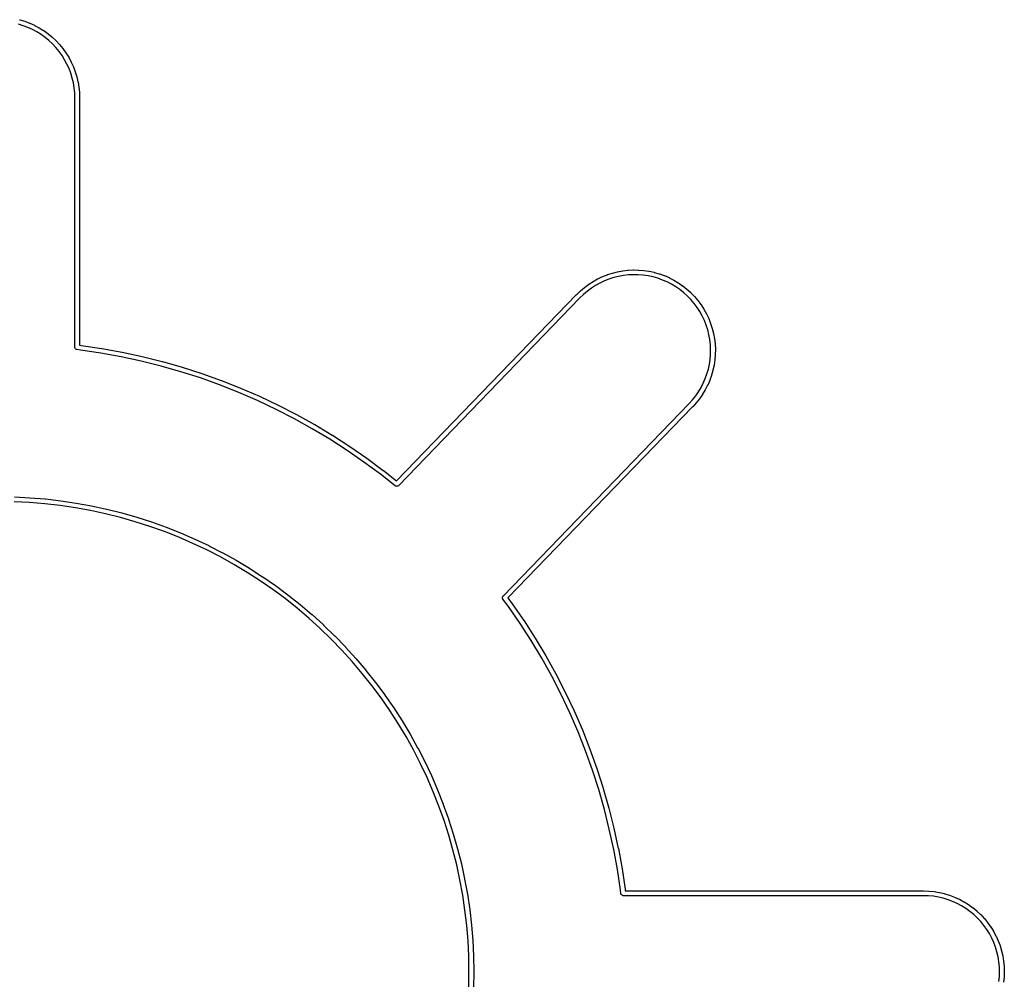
# Model space of a CAD drawing. Header units: inches. Extents: x 0.4 to 11.3, y -7.9 to -0.4.
# Tile 6 of 18: x 2.065 to 2.269, y -4.834 to -4.635. Entities that reach past the tile are written whole.
import ezdxf

# ---------------------------------------------------------------- set-up
doc = ezdxf.new("R2010")
doc.units = ezdxf.units.IN
doc.header["$MEASUREMENT"] = 0
doc.layers.add('Translucent', color=161, linetype='CONTINUOUS', true_color=0x5994dc)

msp = doc.modelspace()

# ---------------------------------------------------------------- linework, layer by layer
at = {"layer": 'Translucent', "linetype": 'CONTINUOUS'}
for p, q in [((2.06534, -4.63541), (2.06535, -4.63542)), ((2.06535, -4.63542), (2.06537, -4.63542)), ((2.06537, -4.63542), (2.06639, -4.63573)), ((2.06639, -4.63573), (2.0664, -4.63573)), ((2.0664, -4.63573), (2.06642, -4.63574)), ((2.06642, -4.63574), (2.06741, -4.63611)), ((2.06741, -4.63611), (2.06743, -4.63612)), ((2.06743, -4.63612), (2.06744, -4.63612)), ((2.06744, -4.63612), (2.06841, -4.63656)), ((2.06609, -4.63666), (2.0651, -4.63636)), ((2.06705, -4.63703), (2.06609, -4.63666)), ((2.06799, -4.63745), (2.06705, -4.63703)), ((2.0689, -4.63794), (2.06799, -4.63745)), ((2.06841, -4.63656), (2.06842, -4.63657)), ((2.06842, -4.63657), (2.06844, -4.63658)), ((2.06844, -4.63658), (2.06938, -4.63708)), ((2.06977, -4.63848), (2.0689, -4.63794)), ((2.06938, -4.63708), (2.06939, -4.63709)), ((2.06939, -4.63709), (2.0694, -4.63709)), ((2.0694, -4.63709), (2.07031, -4.63765)), ((2.07031, -4.63765), (2.07032, -4.63766)), ((2.07032, -4.63766), (2.07033, -4.63767)), ((2.07033, -4.63767), (2.0712, -4.63829)), ((2.0712, -4.63829), (2.07121, -4.6383)), ((2.07121, -4.6383), (2.07122, -4.63831)), ((2.07122, -4.63831), (2.07204, -4.63898)), ((2.07061, -4.63908), (2.06977, -4.63848)), ((2.07141, -4.63973), (2.07061, -4.63908)), ((2.07216, -4.64044), (2.07141, -4.63973)), ((2.07204, -4.63898), (2.07205, -4.639)), ((2.07205, -4.639), (2.07207, -4.63901)), ((2.07207, -4.63901), (2.07284, -4.63973)), ((2.07284, -4.63973), (2.07285, -4.63975)), ((2.07285, -4.63975), (2.07287, -4.63975)), ((2.07287, -4.63975), (2.07359, -4.64053)), ((2.07286, -4.64119), (2.07216, -4.64044)), ((2.07352, -4.64199), (2.07286, -4.64119)), ((2.07412, -4.64283), (2.07352, -4.64199)), ((2.07359, -4.64053), (2.0736, -4.64054)), ((2.0736, -4.64054), (2.07361, -4.64055)), ((2.07361, -4.64055), (2.07429, -4.64138)), ((2.07429, -4.64138), (2.0743, -4.64139)), ((2.0743, -4.64139), (2.07431, -4.6414)), ((2.07431, -4.6414), (2.07493, -4.64227)), ((2.07493, -4.64227), (2.07493, -4.64228)), ((2.07493, -4.64228), (2.07494, -4.64229)), ((2.07494, -4.64229), (2.07551, -4.64319)), ((2.07466, -4.6437), (2.07412, -4.64283)), ((2.07515, -4.64461), (2.07466, -4.6437)), ((2.07551, -4.64319), (2.07551, -4.64321)), ((2.07551, -4.64321), (2.07552, -4.64322)), ((2.07552, -4.64322), (2.07602, -4.64416)), ((2.07602, -4.64416), (2.07603, -4.64418)), ((2.07603, -4.64418), (2.07604, -4.64419)), ((2.07604, -4.64419), (2.07648, -4.64516)), ((2.07557, -4.64555), (2.07515, -4.64461)), ((2.07594, -4.64651), (2.07557, -4.64555)), ((2.07623, -4.6475), (2.07594, -4.64651)), ((2.07648, -4.64516), (2.07648, -4.64517)), ((2.07648, -4.64517), (2.07649, -4.64519)), ((2.07649, -4.64519), (2.07686, -4.64618)), ((2.07686, -4.64618), (2.07687, -4.6462)), ((2.07687, -4.6462), (2.07687, -4.64621)), ((2.07687, -4.64621), (2.07718, -4.64723)), ((2.07647, -4.6485), (2.07623, -4.6475)), ((2.07664, -4.64952), (2.07647, -4.6485)), ((2.07718, -4.64723), (2.07718, -4.64724)), ((2.07718, -4.64724), (2.07719, -4.64726)), ((2.07719, -4.64726), (2.07743, -4.64829)), ((2.07743, -4.64829), (2.07743, -4.64831)), ((2.07743, -4.64831), (2.07744, -4.64833)), ((2.07744, -4.64833), (2.07761, -4.64937)), ((2.07674, -4.65055), (2.07664, -4.64952)), ((2.07677, -4.65158), (2.07674, -4.65055)), ((2.07761, -4.64937), (2.07761, -4.64939)), ((2.07761, -4.64939), (2.07761, -4.64941)), ((2.07761, -4.64941), (2.07772, -4.65046)), ((2.07772, -4.65046), (2.07772, -4.65048)), ((2.07772, -4.65048), (2.07772, -4.6505)), ((2.07772, -4.6505), (2.07776, -4.65156)), ((2.07677, -4.70329), (2.07677, -4.65158)), ((2.07776, -4.65156), (2.07775, -4.65157)), ((2.07775, -4.65157), (2.07776, -4.65157)), ((2.07776, -4.65157), (2.07776, -4.70285)), ((2.19035, -4.68744), (2.19141, -4.68732)), ((2.19141, -4.68732), (2.19142, -4.68732)), ((2.19142, -4.68732), (2.19144, -4.68732)), ((2.19144, -4.68732), (2.1925, -4.68727)), ((2.1925, -4.68727), (2.19251, -4.68727)), ((2.19251, -4.68727), (2.19253, -4.68727)), ((2.19253, -4.68727), (2.19359, -4.68728)), ((2.19359, -4.68728), (2.19361, -4.68729)), ((2.19361, -4.68729), (2.19363, -4.68728)), ((2.19363, -4.68728), (2.19468, -4.68737)), ((2.1842, -4.68964), (2.18513, -4.68912)), ((2.18513, -4.68912), (2.18515, -4.68912)), ((2.18515, -4.68912), (2.18516, -4.68911)), ((2.18516, -4.68911), (2.18612, -4.68865)), ((2.18612, -4.68865), (2.18613, -4.68865)), ((2.18613, -4.68865), (2.18615, -4.68864)), ((2.18615, -4.68864), (2.18714, -4.68825)), ((2.18748, -4.68917), (2.18653, -4.68955)), ((2.18714, -4.68825), (2.18715, -4.68825)), ((2.18715, -4.68825), (2.18717, -4.68824)), ((2.18717, -4.68824), (2.18818, -4.68791)), ((2.18846, -4.68886), (2.18748, -4.68917)), ((2.18818, -4.68791), (2.1882, -4.68791)), ((2.1882, -4.68791), (2.18821, -4.6879)), ((2.18821, -4.6879), (2.18924, -4.68765)), ((2.18946, -4.6886), (2.18846, -4.68886)), ((2.18924, -4.68765), (2.18926, -4.68765)), ((2.18926, -4.68765), (2.18927, -4.68764)), ((2.18927, -4.68764), (2.19032, -4.68745)), ((2.19048, -4.68842), (2.18946, -4.6886)), ((2.19032, -4.68745), (2.19033, -4.68745)), ((2.19033, -4.68745), (2.19035, -4.68744)), ((2.1915, -4.6883), (2.19048, -4.68842)), ((2.19253, -4.68825), (2.1915, -4.6883)), ((2.19356, -4.68827), (2.19253, -4.68825)), ((2.19459, -4.68835), (2.19356, -4.68827)), ((2.19561, -4.6885), (2.19459, -4.68835)), ((2.19468, -4.68737), (2.1947, -4.68738)), ((2.1947, -4.68738), (2.19472, -4.68737)), ((2.19472, -4.68737), (2.19577, -4.68753)), ((2.19662, -4.68872), (2.19561, -4.6885)), ((2.19577, -4.68753), (2.19578, -4.68754)), ((2.19578, -4.68754), (2.1958, -4.68754)), ((2.1958, -4.68754), (2.19684, -4.68776)), ((2.19761, -4.689), (2.19662, -4.68872)), ((2.19684, -4.68776), (2.19685, -4.68777)), ((2.19685, -4.68777), (2.19687, -4.68777)), ((2.19687, -4.68777), (2.19789, -4.68806)), ((2.19858, -4.68935), (2.19761, -4.689)), ((2.19789, -4.68806), (2.19791, -4.68807)), ((2.19791, -4.68807), (2.19792, -4.68807)), ((2.19792, -4.68807), (2.19892, -4.68843)), ((2.19952, -4.68976), (2.19858, -4.68935)), ((2.19892, -4.68843), (2.19894, -4.68843)), ((2.19894, -4.68843), (2.19895, -4.68844)), ((2.19895, -4.68844), (2.19993, -4.68886)), ((2.19993, -4.68886), (2.19994, -4.68887)), ((2.19994, -4.68887), (2.19996, -4.68887)), ((2.19996, -4.68887), (2.2009, -4.68936)), ((2.2009, -4.68936), (2.20092, -4.68937)), ((2.20092, -4.68937), (2.20093, -4.68938)), ((2.18157, -4.69159), (2.18238, -4.6909)), ((2.18238, -4.6909), (2.18239, -4.6909)), ((2.18239, -4.6909), (2.1824, -4.69088)), ((2.1824, -4.69088), (2.18325, -4.69025)), ((2.18383, -4.69105), (2.183, -4.69166)), ((2.18325, -4.69025), (2.18327, -4.69024)), ((2.18327, -4.69024), (2.18328, -4.69023)), ((2.18328, -4.69023), (2.18417, -4.68966)), ((2.18469, -4.69049), (2.18383, -4.69105)), ((2.18417, -4.68966), (2.18419, -4.68965)), ((2.18419, -4.68965), (2.1842, -4.68964)), ((2.18559, -4.68999), (2.18469, -4.69049)), ((2.18653, -4.68955), (2.18559, -4.68999)), ((2.20044, -4.69023), (2.19952, -4.68976)), ((2.20132, -4.69076), (2.20044, -4.69023)), ((2.20093, -4.68938), (2.20184, -4.68992)), ((2.20217, -4.69134), (2.20132, -4.69076)), ((2.20184, -4.68992), (2.20186, -4.68993)), ((2.20186, -4.68993), (2.20187, -4.68994)), ((2.20187, -4.68994), (2.20274, -4.69054)), ((2.20298, -4.69198), (2.20217, -4.69134)), ((2.20274, -4.69054), (2.20276, -4.69055)), ((2.20276, -4.69055), (2.20277, -4.69056)), ((2.20277, -4.69056), (2.2036, -4.69122)), ((2.2036, -4.69122), (2.20361, -4.69124)), ((2.20361, -4.69124), (2.20363, -4.69124)), ((2.20363, -4.69124), (2.20442, -4.69196)), ((2.14343, -4.73098), (2.18077, -4.69236)), ((2.18147, -4.69306), (2.14383, -4.73198)), ((2.18077, -4.69236), (2.18078, -4.69235)), ((2.18077, -4.69236), (2.18077, -4.69236)), ((2.18078, -4.69235), (2.18154, -4.69161)), ((2.18222, -4.69233), (2.18147, -4.69306)), ((2.18154, -4.69161), (2.18156, -4.6916)), ((2.18156, -4.6916), (2.18157, -4.69159)), ((2.183, -4.69166), (2.18222, -4.69233)), ((2.20374, -4.69268), (2.20298, -4.69198)), ((2.20446, -4.69342), (2.20374, -4.69268)), ((2.20442, -4.69196), (2.20442, -4.69197)), ((2.20442, -4.69197), (2.20444, -4.69198)), ((2.20444, -4.69198), (2.20518, -4.69274)), ((2.20513, -4.6942), (2.20446, -4.69342)), ((2.20518, -4.69274), (2.20519, -4.69276)), ((2.20519, -4.69276), (2.2052, -4.69277)), ((2.2052, -4.69277), (2.20589, -4.69358)), ((2.20574, -4.69503), (2.20513, -4.6942)), ((2.2063, -4.69589), (2.20574, -4.69503)), ((2.20589, -4.69358), (2.20589, -4.69359)), ((2.20589, -4.69359), (2.20591, -4.6936)), ((2.20591, -4.6936), (2.20654, -4.69446)), ((2.20654, -4.69446), (2.20655, -4.69447)), ((2.20655, -4.69447), (2.20656, -4.69448)), ((2.20656, -4.69448), (2.20714, -4.69537)), ((2.20714, -4.69537), (2.20714, -4.69539)), ((2.20714, -4.69539), (2.20715, -4.6954)), ((2.20715, -4.6954), (2.20767, -4.69633)), ((2.2068, -4.6968), (2.2063, -4.69589)), ((2.20724, -4.69773), (2.2068, -4.6968)), ((2.20767, -4.69633), (2.20767, -4.69635)), ((2.20767, -4.69635), (2.20768, -4.69636)), ((2.20768, -4.69636), (2.20814, -4.69732)), ((2.20814, -4.69732), (2.20814, -4.69734)), ((2.20814, -4.69734), (2.20815, -4.69735)), ((2.20815, -4.69735), (2.20854, -4.69834)), ((2.20762, -4.69868), (2.20724, -4.69773)), ((2.20794, -4.69967), (2.20762, -4.69868)), ((2.20854, -4.69834), (2.20854, -4.69835)), ((2.20854, -4.69835), (2.20855, -4.69837)), ((2.20855, -4.69837), (2.20888, -4.69938)), ((2.20888, -4.69938), (2.20888, -4.6994)), ((2.20888, -4.6994), (2.20889, -4.69941)), ((2.20889, -4.69941), (2.20915, -4.70044)), ((2.20819, -4.70067), (2.20794, -4.69967)), ((2.20837, -4.70168), (2.20819, -4.70067)), ((2.20915, -4.70044), (2.20915, -4.70046)), ((2.20915, -4.70046), (2.20915, -4.70047)), ((2.20915, -4.70047), (2.20934, -4.70152)), ((2.20934, -4.70152), (2.20934, -4.70153)), ((2.20934, -4.70153), (2.20935, -4.70155)), ((2.20935, -4.70155), (2.20947, -4.70261)), ((2.07679, -4.7034), (2.07677, -4.70329)), ((2.07679, -4.70342), (2.07679, -4.7034)), ((2.0768, -4.70344), (2.07679, -4.70342)), ((2.07681, -4.70348), (2.0768, -4.70344)), ((2.07692, -4.70359), (2.07681, -4.70348)), ((2.07702, -4.70372), (2.07692, -4.70359)), ((2.07776, -4.70285), (2.0781, -4.70289)), ((2.0781, -4.70289), (2.07811, -4.70289)), ((2.07811, -4.70289), (2.07812, -4.70289)), ((2.07812, -4.70289), (2.08234, -4.70352)), ((2.08234, -4.70352), (2.08235, -4.70352)), ((2.08235, -4.70352), (2.08236, -4.70352)), ((2.08236, -4.70352), (2.08655, -4.70429)), ((2.20849, -4.7027), (2.20837, -4.70168)), ((2.20854, -4.70373), (2.20849, -4.7027)), ((2.20947, -4.70261), (2.20947, -4.70262)), ((2.20947, -4.70262), (2.20947, -4.70264)), ((2.20947, -4.70264), (2.20952, -4.7037)), ((2.07706, -4.70373), (2.07702, -4.70372)), ((2.07708, -4.70374), (2.07706, -4.70373)), ((2.0771, -4.70374), (2.07708, -4.70374)), ((2.07721, -4.70378), (2.0771, -4.70374)), ((2.07798, -4.70387), (2.07721, -4.70378)), ((2.08219, -4.70449), (2.07798, -4.70387)), ((2.08637, -4.70525), (2.08219, -4.70449)), ((2.09053, -4.70615), (2.08637, -4.70525)), ((2.08655, -4.70429), (2.08656, -4.70429)), ((2.08656, -4.70429), (2.08657, -4.70429)), ((2.08657, -4.70429), (2.09074, -4.70519)), ((2.09074, -4.70519), (2.09075, -4.70519)), ((2.09075, -4.70519), (2.09076, -4.70519)), ((2.09076, -4.70519), (2.0949, -4.70623)), ((2.20844, -4.70579), (2.20852, -4.70476)), ((2.20852, -4.70476), (2.20854, -4.70373)), ((2.20951, -4.70483), (2.20942, -4.70589)), ((2.20951, -4.70479), (2.2095, -4.70481)), ((2.2095, -4.70481), (2.20951, -4.70483)), ((2.20953, -4.70373), (2.20951, -4.70479)), ((2.20952, -4.7037), (2.20952, -4.70372)), ((2.20952, -4.70372), (2.20953, -4.70373)), ((2.09465, -4.70718), (2.09053, -4.70615)), ((2.09874, -4.70835), (2.09465, -4.70718)), ((2.0949, -4.70623), (2.0949, -4.70623)), ((2.0949, -4.70623), (2.09491, -4.70623)), ((2.09491, -4.70623), (2.09902, -4.70741)), ((2.09902, -4.70741), (2.09902, -4.70741)), ((2.09902, -4.70741), (2.09903, -4.70741)), ((2.09903, -4.70741), (2.10309, -4.70872)), ((2.20807, -4.70782), (2.20829, -4.70681)), ((2.20829, -4.70681), (2.20844, -4.70579)), ((2.20926, -4.707), (2.20903, -4.70804)), ((2.20942, -4.70592), (2.20926, -4.70697)), ((2.20926, -4.70697), (2.20926, -4.70698)), ((2.20926, -4.70698), (2.20926, -4.707)), ((2.20942, -4.70589), (2.20942, -4.7059)), ((2.20942, -4.7059), (2.20942, -4.70592)), ((2.10279, -4.70965), (2.09874, -4.70835)), ((2.10679, -4.71108), (2.10279, -4.70965)), ((2.10309, -4.70872), (2.1031, -4.70872)), ((2.1031, -4.70872), (2.10311, -4.70872)), ((2.10311, -4.70872), (2.10713, -4.71016)), ((2.20744, -4.70978), (2.20779, -4.70881)), ((2.20779, -4.70881), (2.20807, -4.70782)), ((2.20872, -4.70912), (2.20836, -4.71012)), ((2.20873, -4.70909), (2.20872, -4.70911)), ((2.20872, -4.70911), (2.20872, -4.70912)), ((2.20902, -4.70807), (2.20873, -4.70909)), ((2.20903, -4.70804), (2.20902, -4.70805)), ((2.20902, -4.70805), (2.20902, -4.70807)), ((2.11074, -4.71265), (2.10679, -4.71108)), ((2.10713, -4.71016), (2.10713, -4.71016)), ((2.10713, -4.71016), (2.10714, -4.71016)), ((2.10714, -4.71016), (2.11111, -4.71173)), ((2.11111, -4.71173), (2.11112, -4.71174)), ((2.11112, -4.71174), (2.11113, -4.71174)), ((2.11113, -4.71174), (2.11504, -4.71344)), ((2.20603, -4.71252), (2.20656, -4.71164)), ((2.20656, -4.71164), (2.20703, -4.71072)), ((2.20703, -4.71072), (2.20744, -4.70978)), ((2.20792, -4.71116), (2.20743, -4.7121)), ((2.20793, -4.71113), (2.20792, -4.71114)), ((2.20792, -4.71114), (2.20792, -4.71116)), ((2.20835, -4.71015), (2.20793, -4.71113)), ((2.20836, -4.71014), (2.20835, -4.71015)), ((2.20836, -4.71012), (2.20836, -4.71014)), ((2.11464, -4.71434), (2.11074, -4.71265)), ((2.11504, -4.71344), (2.11505, -4.71344)), ((2.11505, -4.71344), (2.11506, -4.71344)), ((2.11506, -4.71344), (2.11891, -4.71527)), ((2.20481, -4.71418), (2.20545, -4.71337)), ((2.20545, -4.71337), (2.20603, -4.71252)), ((2.20685, -4.71307), (2.20625, -4.71394)), ((2.20686, -4.71306), (2.20685, -4.71307)), ((2.20687, -4.71304), (2.20686, -4.71306)), ((2.20742, -4.71213), (2.20687, -4.71304)), ((2.20743, -4.7121), (2.20742, -4.71212)), ((2.20742, -4.71212), (2.20742, -4.71213)), ((2.11849, -4.71615), (2.11464, -4.71434)), ((2.11891, -4.71527), (2.11892, -4.71527)), ((2.11892, -4.71527), (2.11893, -4.71528)), ((2.11893, -4.71528), (2.12272, -4.71723)), ((2.16554, -4.75484), (2.20411, -4.71495)), ((2.20482, -4.71563), (2.16654, -4.75522)), ((2.20411, -4.71495), (2.20481, -4.71418)), ((2.20483, -4.71562), (2.20482, -4.71563)), ((2.20555, -4.71483), (2.20483, -4.71562)), ((2.20483, -4.71562), (2.20483, -4.71562)), ((2.20556, -4.71481), (2.20555, -4.71483)), ((2.20557, -4.7148), (2.20556, -4.71481)), ((2.20623, -4.71397), (2.20557, -4.7148)), ((2.20624, -4.71396), (2.20623, -4.71397)), ((2.20625, -4.71394), (2.20624, -4.71396)), ((2.12227, -4.7181), (2.11849, -4.71615)), ((2.12272, -4.71723), (2.12273, -4.71723)), ((2.12273, -4.71723), (2.12274, -4.71723)), ((2.12274, -4.71723), (2.12647, -4.71931)), ((2.12598, -4.72016), (2.12227, -4.7181)), ((2.12647, -4.71931), (2.12648, -4.71931)), ((2.12648, -4.71931), (2.12648, -4.71931)), ((2.12648, -4.71931), (2.13014, -4.72151)), ((2.12963, -4.72235), (2.12598, -4.72016)), ((2.13014, -4.72151), (2.13015, -4.72151)), ((2.13015, -4.72151), (2.13016, -4.72152)), ((2.13016, -4.72152), (2.13374, -4.72383)), ((2.1332, -4.72465), (2.12963, -4.72235)), ((2.13374, -4.72383), (2.13375, -4.72383)), ((2.13375, -4.72383), (2.13376, -4.72384)), ((2.13376, -4.72384), (2.13727, -4.72627)), ((2.1367, -4.72707), (2.1332, -4.72465)), ((2.14011, -4.7296), (2.1367, -4.72707)), ((2.13727, -4.72627), (2.13727, -4.72627)), ((2.13727, -4.72627), (2.13728, -4.72628)), ((2.13728, -4.72628), (2.14071, -4.72882)), ((2.14317, -4.73203), (2.14011, -4.7296)), ((2.14071, -4.72882), (2.14071, -4.72882)), ((2.14071, -4.72882), (2.14072, -4.72883)), ((2.14072, -4.72883), (2.14343, -4.73098)), ((2.14327, -4.73208), (2.14317, -4.73203)), ((2.14329, -4.7321), (2.14327, -4.73208)), ((2.14331, -4.7321), (2.14329, -4.7321)), ((2.14334, -4.73211), (2.14331, -4.7321)), ((2.1435, -4.73209), (2.14334, -4.73211)), ((2.14367, -4.73209), (2.1435, -4.73209)), ((2.1437, -4.73207), (2.14367, -4.73209)), ((2.14371, -4.73207), (2.1437, -4.73207)), ((2.14373, -4.73205), (2.14371, -4.73207)), ((2.14383, -4.73198), (2.14373, -4.73205)), ((2.0674, -4.73544), (2.06421, -4.73529)), ((2.06425, -4.7343), (2.06745, -4.73446)), ((2.07057, -4.73571), (2.0674, -4.73544)), ((2.06745, -4.73446), (2.06746, -4.73446)), ((2.06746, -4.73446), (2.06747, -4.73446)), ((2.06747, -4.73446), (2.07066, -4.73473)), ((2.07374, -4.73607), (2.07057, -4.73571)), ((2.07066, -4.73473), (2.07067, -4.73473)), ((2.07067, -4.73473), (2.07068, -4.73473)), ((2.07068, -4.73473), (2.07386, -4.73509)), ((2.0769, -4.73654), (2.07374, -4.73607)), ((2.07386, -4.73509), (2.07387, -4.7351)), ((2.07387, -4.7351), (2.07388, -4.7351)), ((2.07388, -4.7351), (2.07705, -4.73557)), ((2.07705, -4.73557), (2.07706, -4.73557)), ((2.07706, -4.73557), (2.07706, -4.73557)), ((2.07706, -4.73557), (2.08022, -4.73614)), ((2.08022, -4.73614), (2.08023, -4.73614)), ((2.08023, -4.73614), (2.08023, -4.73614)), ((2.08023, -4.73614), (2.08337, -4.73682)), ((2.08003, -4.73711), (2.0769, -4.73654)), ((2.08315, -4.73778), (2.08003, -4.73711)), ((2.08624, -4.73856), (2.08315, -4.73778)), ((2.08337, -4.73682), (2.08337, -4.73682)), ((2.08337, -4.73682), (2.08338, -4.73683)), ((2.08338, -4.73683), (2.08649, -4.7376)), ((2.08649, -4.7376), (2.0865, -4.73761)), ((2.0865, -4.73761), (2.08651, -4.73761)), ((2.08651, -4.73761), (2.08959, -4.73849)), ((2.08931, -4.73943), (2.08624, -4.73856)), ((2.09235, -4.74041), (2.08931, -4.73943)), ((2.08959, -4.73849), (2.08959, -4.73849)), ((2.08959, -4.73849), (2.0896, -4.73849)), ((2.0896, -4.73849), (2.09265, -4.73947)), ((2.09265, -4.73947), (2.09266, -4.73948)), ((2.09266, -4.73948), (2.09267, -4.73948)), ((2.09267, -4.73948), (2.09569, -4.74056)), ((2.09535, -4.74148), (2.09235, -4.74041)), ((2.09831, -4.74265), (2.09535, -4.74148)), ((2.09569, -4.74056), (2.09569, -4.74056)), ((2.09569, -4.74056), (2.0957, -4.74056)), ((2.0957, -4.74056), (2.09868, -4.74174)), ((2.09868, -4.74174), (2.09869, -4.74175)), ((2.09869, -4.74175), (2.0987, -4.74175)), ((2.0987, -4.74175), (2.10164, -4.74302)), ((2.10124, -4.74392), (2.09831, -4.74265)), ((2.10412, -4.74529), (2.10124, -4.74392)), ((2.10164, -4.74302), (2.10164, -4.74303)), ((2.10164, -4.74303), (2.10165, -4.74303)), ((2.10165, -4.74303), (2.10455, -4.7444)), ((2.10455, -4.7444), (2.10456, -4.7444)), ((2.10456, -4.7444), (2.10456, -4.74441)), ((2.10456, -4.74441), (2.10741, -4.74587)), ((2.10696, -4.74674), (2.10412, -4.74529)), ((2.10741, -4.74587), (2.10742, -4.74588)), ((2.10742, -4.74588), (2.10743, -4.74588)), ((2.10743, -4.74588), (2.11023, -4.74743)), ((2.10974, -4.74829), (2.10696, -4.74674)), ((2.11248, -4.74993), (2.10974, -4.74829)), ((2.11023, -4.74743), (2.11024, -4.74744)), ((2.11024, -4.74744), (2.11024, -4.74744)), ((2.11024, -4.74744), (2.11299, -4.74909)), ((2.11516, -4.75166), (2.11248, -4.74993)), ((2.11299, -4.74909), (2.113, -4.7491)), ((2.113, -4.7491), (2.11301, -4.7491)), ((2.11301, -4.7491), (2.1157, -4.75084)), ((2.11778, -4.75347), (2.11516, -4.75166)), ((2.1157, -4.75084), (2.1157, -4.75084)), ((2.1157, -4.75084), (2.11571, -4.75084)), ((2.11571, -4.75084), (2.11835, -4.75267)), ((2.12034, -4.75537), (2.11778, -4.75347)), ((2.11835, -4.75267), (2.11835, -4.75267)), ((2.11835, -4.75267), (2.11836, -4.75268)), ((2.11836, -4.75268), (2.12093, -4.75459)), ((2.12093, -4.75459), (2.12094, -4.75459)), ((2.12094, -4.75459), (2.12095, -4.7546)), ((2.12095, -4.7546), (2.12346, -4.75659)), ((2.12284, -4.75735), (2.12034, -4.75537)), ((2.12346, -4.75659), (2.12346, -4.75659)), ((2.12346, -4.75659), (2.12347, -4.7566)), ((2.12347, -4.7566), (2.12591, -4.75867)), ((2.16541, -4.7553), (2.16544, -4.75515)), ((2.16544, -4.75535), (2.16541, -4.7553)), ((2.16543, -4.755), (2.16547, -4.75495)), ((2.16544, -4.75515), (2.16543, -4.755)), ((2.16544, -4.75538), (2.16544, -4.75535)), ((2.16546, -4.75539), (2.16544, -4.75538)), ((2.1655, -4.75547), (2.16546, -4.75539)), ((2.16547, -4.75493), (2.16549, -4.75491)), ((2.16547, -4.75495), (2.16547, -4.75493)), ((2.16549, -4.75491), (2.16554, -4.75484)), ((2.16663, -4.757), (2.1655, -4.75547)), ((2.16654, -4.75522), (2.16743, -4.75642)), ((2.16743, -4.75642), (2.16743, -4.75643)), ((2.16743, -4.75643), (2.16743, -4.75643)), ((2.16743, -4.75643), (2.16986, -4.75994)), ((2.12527, -4.75942), (2.12284, -4.75735)), ((2.12591, -4.75867), (2.12592, -4.75868)), ((2.12592, -4.75868), (2.12593, -4.75868)), ((2.12593, -4.75868), (2.1283, -4.76083)), ((2.16905, -4.7605), (2.16663, -4.757)), ((2.12763, -4.76156), (2.12527, -4.75942)), ((2.17135, -4.76407), (2.16905, -4.7605)), ((2.16986, -4.75994), (2.16987, -4.75995)), ((2.16987, -4.75995), (2.16987, -4.75996)), ((2.16987, -4.75996), (2.17218, -4.76354)), ((2.12993, -4.76378), (2.12763, -4.76156)), ((2.1283, -4.76083), (2.12831, -4.76084)), ((2.12831, -4.76084), (2.12831, -4.76085)), ((2.12831, -4.76085), (2.13062, -4.76307)), ((2.13214, -4.76607), (2.12993, -4.76378)), ((2.13062, -4.76307), (2.13062, -4.76308)), ((2.13062, -4.76308), (2.13063, -4.76309)), ((2.13063, -4.76309), (2.13286, -4.76539)), ((2.17354, -4.76772), (2.17135, -4.76407)), ((2.17218, -4.76354), (2.17219, -4.76355)), ((2.17219, -4.76355), (2.17219, -4.76356)), ((2.17219, -4.76356), (2.17439, -4.76722)), ((2.13428, -4.76843), (2.13214, -4.76607)), ((2.13286, -4.76539), (2.13286, -4.7654)), ((2.13286, -4.7654), (2.13287, -4.7654)), ((2.13287, -4.7654), (2.13502, -4.76777)), ((2.13635, -4.77086), (2.13428, -4.76843)), ((2.13502, -4.76777), (2.13502, -4.76778)), ((2.13502, -4.76778), (2.13503, -4.76779)), ((2.13503, -4.76779), (2.1371, -4.77023)), ((2.1756, -4.77143), (2.17354, -4.76772)), ((2.17439, -4.76722), (2.17439, -4.76723)), ((2.17439, -4.76723), (2.1744, -4.76723)), ((2.1744, -4.76723), (2.17647, -4.77096)), ((2.13833, -4.77336), (2.13635, -4.77086)), ((2.1371, -4.77023), (2.13711, -4.77024)), ((2.13711, -4.77024), (2.13711, -4.77024)), ((2.13711, -4.77024), (2.1391, -4.77275)), ((2.17647, -4.77096), (2.17647, -4.77097)), ((2.17647, -4.77097), (2.17648, -4.77098)), ((2.17648, -4.77098), (2.17843, -4.77477)), ((2.1391, -4.77275), (2.13911, -4.77276)), ((2.13911, -4.77276), (2.13911, -4.77277)), ((2.13911, -4.77277), (2.14102, -4.77534)), ((2.17755, -4.77521), (2.1756, -4.77143)), ((2.14023, -4.77592), (2.13833, -4.77336)), ((2.17843, -4.77477), (2.17843, -4.77478)), ((2.17843, -4.77478), (2.17843, -4.77479)), ((2.17843, -4.77479), (2.18026, -4.77864)), ((2.14204, -4.77854), (2.14023, -4.77592)), ((2.14102, -4.77534), (2.14103, -4.77535)), ((2.14103, -4.77535), (2.14103, -4.77535)), ((2.14103, -4.77535), (2.14286, -4.77799)), ((2.17936, -4.77906), (2.17755, -4.77521)), ((2.14377, -4.78122), (2.14204, -4.77854)), ((2.14286, -4.77799), (2.14286, -4.778)), ((2.14286, -4.778), (2.14287, -4.778)), ((2.14287, -4.778), (2.1446, -4.7807)), ((2.18106, -4.78296), (2.17936, -4.77906)), ((2.18026, -4.77864), (2.18026, -4.77865)), ((2.18026, -4.77865), (2.18026, -4.77866)), ((2.18026, -4.77866), (2.18196, -4.78257)), ((2.1446, -4.7807), (2.14461, -4.7807)), ((2.14461, -4.7807), (2.14461, -4.78071)), ((2.14461, -4.78071), (2.14626, -4.78346)), ((2.14541, -4.78396), (2.14377, -4.78122)), ((2.18262, -4.78691), (2.18106, -4.78296)), ((2.18196, -4.78257), (2.18196, -4.78258)), ((2.18196, -4.78258), (2.18197, -4.78259)), ((2.18197, -4.78259), (2.18354, -4.78656)), ((2.14696, -4.78674), (2.14541, -4.78396)), ((2.14626, -4.78346), (2.14626, -4.78347)), ((2.14626, -4.78347), (2.14627, -4.78347)), ((2.14627, -4.78347), (2.14782, -4.78627)), ((2.14842, -4.78958), (2.14696, -4.78674)), ((2.14782, -4.78627), (2.14783, -4.78628)), ((2.14783, -4.78628), (2.14783, -4.78629)), ((2.14783, -4.78629), (2.14929, -4.78914)), ((2.18405, -4.79091), (2.18262, -4.78691)), ((2.18354, -4.78656), (2.18354, -4.78657)), ((2.18354, -4.78657), (2.18354, -4.78657)), ((2.18354, -4.78657), (2.18498, -4.79059)), ((2.14929, -4.78914), (2.1493, -4.78915)), ((2.1493, -4.78915), (2.1493, -4.78915)), ((2.1493, -4.78915), (2.15067, -4.79205)), ((2.14978, -4.79246), (2.14842, -4.78958)), ((2.18535, -4.79496), (2.18405, -4.79091)), ((2.18498, -4.79059), (2.18498, -4.7906)), ((2.18498, -4.7906), (2.18498, -4.79061)), ((2.18498, -4.79061), (2.18629, -4.79467)), ((2.15105, -4.79539), (2.14978, -4.79246)), ((2.15067, -4.79205), (2.15067, -4.79206)), ((2.15067, -4.79206), (2.15068, -4.79206)), ((2.15068, -4.79206), (2.15195, -4.795)), ((2.15222, -4.79835), (2.15105, -4.79539)), ((2.15195, -4.795), (2.15196, -4.79501)), ((2.15196, -4.79501), (2.15196, -4.79502)), ((2.15196, -4.79502), (2.15314, -4.798)), ((2.18652, -4.79905), (2.18535, -4.79496)), ((2.18629, -4.79467), (2.18629, -4.79468)), ((2.18629, -4.79468), (2.18629, -4.79469)), ((2.18629, -4.79469), (2.18747, -4.79879)), ((2.15329, -4.80136), (2.15222, -4.79835)), ((2.15314, -4.798), (2.15314, -4.79801)), ((2.15314, -4.79801), (2.15314, -4.79801)), ((2.15314, -4.79801), (2.15422, -4.80103)), ((2.18755, -4.80318), (2.18652, -4.79905)), ((2.18747, -4.79879), (2.18747, -4.7988)), ((2.18747, -4.7988), (2.18747, -4.7988)), ((2.18747, -4.7988), (2.18851, -4.80294)), ((2.15427, -4.80439), (2.15329, -4.80136)), ((2.15422, -4.80103), (2.15422, -4.80104)), ((2.15422, -4.80104), (2.15423, -4.80105)), ((2.15423, -4.80105), (2.15521, -4.8041)), ((2.18845, -4.80733), (2.18755, -4.80318)), ((2.18851, -4.80294), (2.18851, -4.80295)), ((2.18851, -4.80295), (2.18851, -4.80296)), ((2.18851, -4.80296), (2.18941, -4.80713)), ((2.15514, -4.80746), (2.15427, -4.80439)), ((2.15521, -4.8041), (2.15521, -4.80411)), ((2.15521, -4.80411), (2.15521, -4.80411)), ((2.15521, -4.80411), (2.15609, -4.8072)), ((2.15592, -4.81055), (2.15514, -4.80746)), ((2.15609, -4.8072), (2.15609, -4.8072)), ((2.15609, -4.8072), (2.1561, -4.80721)), ((2.1561, -4.80721), (2.15688, -4.81032)), ((2.18921, -4.81151), (2.18845, -4.80733)), ((2.18941, -4.80713), (2.18941, -4.80714)), ((2.18941, -4.80714), (2.18942, -4.80715)), ((2.18942, -4.80715), (2.19018, -4.81135)), ((2.15659, -4.81367), (2.15592, -4.81055)), ((2.15688, -4.81032), (2.15688, -4.81033)), ((2.15688, -4.81033), (2.15688, -4.81034)), ((2.15688, -4.81034), (2.15756, -4.81347)), ((2.18983, -4.81572), (2.18921, -4.81151)), ((2.19018, -4.81135), (2.19018, -4.81135)), ((2.19018, -4.81135), (2.19018, -4.81136)), ((2.19018, -4.81136), (2.19081, -4.81558)), ((2.15716, -4.8168), (2.15659, -4.81367)), ((2.15756, -4.81347), (2.15756, -4.81348)), ((2.15756, -4.81348), (2.15756, -4.81348)), ((2.15756, -4.81348), (2.15813, -4.81664)), ((2.18992, -4.81649), (2.18983, -4.81572)), ((2.19081, -4.81558), (2.19081, -4.81559)), ((2.19081, -4.81559), (2.19081, -4.8156)), ((2.19081, -4.8156), (2.19085, -4.81594)), ((2.15763, -4.81996), (2.15716, -4.8168)), ((2.15813, -4.81664), (2.15813, -4.81664)), ((2.15813, -4.81664), (2.15814, -4.81665)), ((2.15814, -4.81665), (2.15861, -4.81982)), ((2.18996, -4.8166), (2.18992, -4.81649)), ((2.18996, -4.81663), (2.18996, -4.8166)), ((2.18997, -4.81664), (2.18996, -4.81663)), ((2.18998, -4.81668), (2.18997, -4.81664)), ((2.19011, -4.81678), (2.18998, -4.81668)), ((2.19022, -4.81689), (2.19011, -4.81678)), ((2.19026, -4.8169), (2.19022, -4.81689)), ((2.19028, -4.81691), (2.19026, -4.8169)), ((2.1903, -4.81691), (2.19028, -4.81691)), ((2.19041, -4.81693), (2.1903, -4.81691)), ((2.25267, -4.81693), (2.19041, -4.81693)), ((2.19085, -4.81594), (2.25268, -4.81594)), ((2.25371, -4.81696), (2.25267, -4.81693)), ((2.25268, -4.81594), (2.25269, -4.81595)), ((2.25269, -4.81595), (2.25269, -4.81595)), ((2.25269, -4.81595), (2.25376, -4.81598)), ((2.25473, -4.81706), (2.25371, -4.81696)), ((2.25376, -4.81598), (2.25377, -4.81598)), ((2.25377, -4.81598), (2.25379, -4.81598)), ((2.25379, -4.81598), (2.25485, -4.81609)), ((2.25575, -4.81723), (2.25473, -4.81706)), ((2.25485, -4.81609), (2.25486, -4.81609)), ((2.25486, -4.81609), (2.25488, -4.81609)), ((2.25488, -4.81609), (2.25593, -4.81626)), ((2.25675, -4.81747), (2.25575, -4.81723)), ((2.25593, -4.81626), (2.25594, -4.81627)), ((2.25594, -4.81627), (2.25596, -4.81627)), ((2.25596, -4.81627), (2.25699, -4.81651)), ((2.25774, -4.81777), (2.25675, -4.81747)), ((2.25699, -4.81651), (2.25701, -4.81652)), ((2.25701, -4.81652), (2.25702, -4.81652)), ((2.25702, -4.81652), (2.25804, -4.81683)), ((2.2587, -4.81813), (2.25774, -4.81777)), ((2.25804, -4.81683), (2.25805, -4.81684)), ((2.25805, -4.81684), (2.25807, -4.81684)), ((2.25807, -4.81684), (2.25907, -4.81721)), ((2.25907, -4.81721), (2.25908, -4.81722)), ((2.25908, -4.81722), (2.2591, -4.81722)), ((2.2591, -4.81722), (2.26006, -4.81766)), ((2.26006, -4.81766), (2.26008, -4.81767)), ((2.26008, -4.81767), (2.26009, -4.81768)), ((2.26009, -4.81768), (2.26103, -4.81818)), ((2.158, -4.82313), (2.15763, -4.81996)), ((2.15861, -4.81982), (2.15861, -4.81983)), ((2.15861, -4.81983), (2.15861, -4.81984)), ((2.15861, -4.81984), (2.15897, -4.82302)), ((2.25964, -4.81855), (2.2587, -4.81813)), ((2.26055, -4.81904), (2.25964, -4.81855)), ((2.26143, -4.81958), (2.26055, -4.81904)), ((2.26103, -4.81818), (2.26104, -4.81819)), ((2.26104, -4.81819), (2.26106, -4.81819)), ((2.26106, -4.81819), (2.26196, -4.81876)), ((2.26226, -4.82018), (2.26143, -4.81958)), ((2.26196, -4.81876), (2.26197, -4.81877)), ((2.26197, -4.81877), (2.26199, -4.81877)), ((2.26199, -4.81877), (2.26285, -4.81939)), ((2.26285, -4.81939), (2.26286, -4.8194)), ((2.26286, -4.8194), (2.26288, -4.81941)), ((2.26288, -4.81941), (2.2637, -4.82009)), ((2.26306, -4.82084), (2.26226, -4.82018)), ((2.26381, -4.82154), (2.26306, -4.82084)), ((2.2637, -4.82009), (2.26371, -4.8201)), ((2.26371, -4.8201), (2.26372, -4.82011)), ((2.26372, -4.82011), (2.2645, -4.82083)), ((2.26452, -4.82229), (2.26381, -4.82154)), ((2.2645, -4.82083), (2.26451, -4.82085)), ((2.26451, -4.82085), (2.26452, -4.82086)), ((2.26452, -4.82086), (2.26525, -4.82163)), ((2.26525, -4.82163), (2.26525, -4.82165)), ((2.26525, -4.82165), (2.26527, -4.82166)), ((2.26527, -4.82166), (2.26594, -4.82248)), ((2.15826, -4.8263), (2.158, -4.82313)), ((2.15897, -4.82302), (2.15897, -4.82303)), ((2.15897, -4.82303), (2.15898, -4.82304)), ((2.15898, -4.82304), (2.15924, -4.82623)), ((2.26517, -4.82309), (2.26452, -4.82229)), ((2.26577, -4.82393), (2.26517, -4.82309)), ((2.26632, -4.8248), (2.26577, -4.82393)), ((2.26594, -4.82248), (2.26595, -4.82249)), ((2.26595, -4.82249), (2.26596, -4.8225)), ((2.26596, -4.8225), (2.26658, -4.82337)), ((2.26658, -4.82337), (2.26659, -4.82338)), ((2.26659, -4.82338), (2.2666, -4.82339)), ((2.2666, -4.82339), (2.26716, -4.8243)), ((2.2668, -4.82571), (2.26632, -4.8248)), ((2.26723, -4.82665), (2.2668, -4.82571)), ((2.26716, -4.8243), (2.26717, -4.82431)), ((2.26717, -4.82431), (2.26718, -4.82433)), ((2.26718, -4.82433), (2.26768, -4.82526)), ((2.26768, -4.82526), (2.26768, -4.82528)), ((2.26768, -4.82528), (2.26769, -4.82529)), ((2.26769, -4.82529), (2.26813, -4.82626)), ((2.15841, -4.82949), (2.15826, -4.8263)), ((2.15924, -4.82623), (2.15924, -4.82624)), ((2.15924, -4.82624), (2.15924, -4.82625)), ((2.15924, -4.82625), (2.1594, -4.82945)), ((2.26759, -4.82762), (2.26723, -4.82665)), ((2.26789, -4.8286), (2.26759, -4.82762)), ((2.26813, -4.82626), (2.26813, -4.82628)), ((2.26813, -4.82628), (2.26814, -4.82629)), ((2.26814, -4.82629), (2.26852, -4.82728)), ((2.26852, -4.82728), (2.26852, -4.8273)), ((2.26852, -4.8273), (2.26853, -4.82731)), ((2.26853, -4.82731), (2.26883, -4.82833)), ((2.15846, -4.83268), (2.15841, -4.82949)), ((2.1594, -4.82945), (2.15939, -4.82946)), ((2.15939, -4.82946), (2.1594, -4.82946)), ((2.1594, -4.82946), (2.15945, -4.83267)), ((2.26812, -4.82961), (2.26789, -4.8286)), ((2.26829, -4.83062), (2.26812, -4.82961)), ((2.26883, -4.82833), (2.26884, -4.82835)), ((2.26884, -4.82835), (2.26884, -4.82836)), ((2.26884, -4.82836), (2.26908, -4.8294)), ((2.26908, -4.8294), (2.26909, -4.82941)), ((2.26909, -4.82941), (2.26909, -4.82943)), ((2.26909, -4.82943), (2.26926, -4.83048)), ((2.26839, -4.83165), (2.26829, -4.83062)), ((2.26842, -4.83268), (2.26839, -4.83165)), ((2.26926, -4.83048), (2.26926, -4.83049)), ((2.26926, -4.83049), (2.26927, -4.83051)), ((2.26927, -4.83051), (2.26937, -4.83157)), ((2.26937, -4.83157), (2.26937, -4.83158)), ((2.26937, -4.83158), (2.26937, -4.8316)), ((2.26937, -4.8316), (2.26941, -4.83266)), ((2.15841, -4.83586), (2.15846, -4.83268)), ((2.15945, -4.83269), (2.1594, -4.83589)), ((2.15945, -4.83267), (2.15945, -4.83268)), ((2.15945, -4.83268), (2.15945, -4.83269)), ((2.26829, -4.83473), (2.26839, -4.83371)), ((2.26839, -4.83371), (2.26842, -4.83268)), ((2.26937, -4.83379), (2.26927, -4.83485)), ((2.26941, -4.83269), (2.26937, -4.83376)), ((2.26937, -4.83376), (2.26937, -4.83377)), ((2.26937, -4.83377), (2.26937, -4.83379)), ((2.26941, -4.83266), (2.26941, -4.83268)), ((2.26941, -4.83268), (2.26941, -4.83269))]:
    msp.add_line(p, q, dxfattribs=at)

doc.saveas('drawing.dxf')
